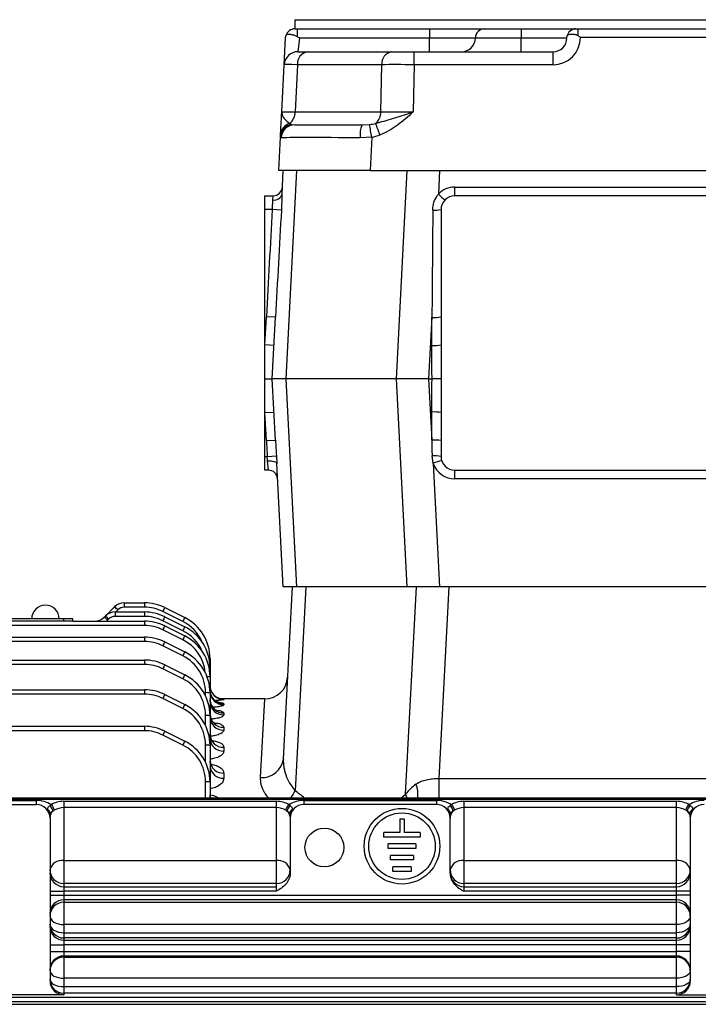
# Model space of a CAD drawing. Header units: millimetres. Extents: x -722 to 1902, y -809 to 1604.
# Tile 71 of 93: x 1440 to 1589, y 376 to 592. Entities that reach past the tile are written whole.
import ezdxf

# ---------------------------------------------------------------- set-up
doc = ezdxf.new("R2010")
doc.units = ezdxf.units.MM

msp = doc.modelspace()

# ---------------------------------------------------------------- linework, layer by layer
at = {"color": 7, "linetype": 'Continuous', "lineweight": 25}
for p, q in [((1500.43, 591.73), (1500.43, 589.73)), ((1500.43, 591.73), (1699.38, 591.73)), ((1498.12, 581.89), (1498.43, 587.84)), ((1500.43, 589.73), (1500.93, 589.73)), ((1500.93, 589.73), (1500.93, 588.07)), ((1500.93, 589.73), (1529.91, 589.73)), ((1501.43, 587.73), (1501.11, 584.73)), ((1501.43, 587.73), (1529.91, 587.73)), ((1529.91, 589.73), (1529.91, 587.73)), ((1529.91, 589.73), (1541.91, 589.73)), ((1529.91, 587.73), (1539.91, 587.73)), ((1529.91, 584.73), (1529.91, 587.73)), ((1539.91, 587.73), (1549.91, 587.73)), ((1541.91, 589.73), (1549.91, 589.73)), ((1549.91, 589.73), (1549.91, 587.73)), ((1549.91, 589.73), (1561.91, 589.73)), ((1549.91, 587.73), (1559.91, 587.73)), ((1549.91, 584.73), (1549.91, 587.73)), ((1561.91, 589.73), (1562.41, 589.73)), ((1562.41, 588.23), (1562.41, 589.73)), ((1562.41, 589.73), (1637.41, 589.73)), ((1636.91, 587.84), (1562.9, 587.84)), ((1501.11, 584.73), (1503.16, 584.73)), ((1503.16, 584.73), (1521.6, 584.73)), ((1521.6, 584.73), (1526.54, 584.73)), ((1526.54, 581.89), (1526.54, 584.73)), ((1526.54, 584.73), (1556.91, 584.73)), ((1556.91, 581.89), (1556.91, 584.73)), ((1497.58, 571.58), (1498.12, 581.89)), ((1501.04, 581.89), (1500.5, 571.58)), ((1519.48, 581.89), (1501.04, 581.89)), ((1519.26, 571.58), (1519.48, 581.89)), ((1526.54, 581.89), (1526.32, 571.58)), ((1556.91, 581.89), (1526.54, 581.89)), ((1500.5, 571.58), (1519.26, 571.58)), ((1499.78, 568.82), (1500.41, 568.73)), ((1500.41, 568.73), (1515.11, 568.73)), ((1515.11, 568.73), (1516.76, 568.82)), ((1497.29, 566.06), (1497.31, 566.54)), ((1496.91, 558.73), (1497.29, 566.06)), ((1497.44, 565.91), (1497.29, 566.06)), ((1517.26, 566.06), (1514.74, 565.91)), ((1517.26, 566.06), (1516.88, 558.73)), ((1516.88, 558.73), (1496.91, 558.73)), ((1497.64, 553.61), (1497.91, 558.73)), ((1500.83, 558.73), (1498.44, 513.23)), ((1516.88, 558.73), (1682.93, 558.73)), ((1522.64, 513.23), (1525.02, 558.73)), ((1532.09, 558.73), (1531.82, 553.61)), ((1535.41, 553.23), (1535.41, 555.13)), ((1535.41, 555.13), (1664.41, 555.13)), ((1493.91, 553.23), (1495.72, 553.23)), ((1493.91, 550.23), (1493.91, 553.23)), ((1495.64, 552.32), (1495.72, 553.23)), ((1664.41, 553.23), (1535.41, 553.23)), ((1495.52, 550.23), (1493.91, 550.23)), ((1493.91, 520.62), (1493.91, 550.23)), ((1497.51, 550.12), (1495.52, 550.23)), ((1532.41, 550.23), (1532.41, 520.62)), ((1493.91, 520.62), (1494.23, 526.77)), ((1496.22, 526.66), (1494.23, 526.77)), ((1495.52, 513.23), (1496.22, 526.66)), ((1530.41, 526.66), (1529.7, 513.23)), ((1530.41, 520.52), (1530.41, 526.66)), ((1493.91, 513.23), (1493.91, 520.62)), ((1495.9, 520.52), (1493.91, 520.62)), ((1532.41, 520.62), (1532.41, 513.23)), ((1493.91, 505.84), (1493.91, 513.23)), ((1498.44, 513.23), (1495.52, 513.23)), ((1496.22, 499.8), (1495.52, 513.23)), ((1498.44, 513.23), (1500.83, 467.73)), ((1522.64, 513.23), (1498.44, 513.23)), ((1525.02, 467.73), (1522.64, 513.23)), ((1529.7, 513.23), (1522.64, 513.23)), ((1529.7, 513.23), (1530.41, 499.8)), ((1529.7, 513.23), (1530.44, 513.23)), ((1532.41, 513.23), (1532.41, 505.84)), ((1493.91, 505.84), (1495.9, 505.95)), ((1530.41, 499.8), (1530.41, 505.95)), ((1494.23, 499.7), (1493.91, 505.84)), ((1493.91, 496.23), (1493.91, 505.84)), ((1532.41, 505.84), (1532.41, 496.23)), ((1494.23, 499.7), (1496.22, 499.8)), ((1493.91, 496.23), (1494.41, 496.23)), ((1493.91, 493.23), (1493.91, 496.23)), ((1494.41, 496.23), (1496.41, 496.34)), ((1494.49, 495.27), (1494.41, 496.23)), ((1494.67, 493.23), (1494.49, 495.27)), ((1496.41, 496.34), (1496.49, 494.73)), ((1530.67, 494.73), (1530.44, 496.34)), ((1494.67, 493.23), (1493.91, 493.23)), ((1497.91, 467.73), (1496.49, 494.73)), ((1530.67, 494.73), (1532.09, 467.73)), ((1535.41, 493.23), (1664.41, 493.23)), ((1535.41, 491.34), (1535.41, 493.23)), ((1664.41, 491.34), (1535.41, 491.34)), ((1500.83, 467.73), (1497.91, 467.73)), ((1497.94, 430.14), (1499.91, 467.73)), ((1502.82, 467.73), (1500.48, 423.14)), ((1525.02, 467.73), (1500.83, 467.73)), ((1524.64, 422.38), (1527.02, 467.73)), ((1532.09, 467.73), (1525.02, 467.73)), ((1534.09, 467.73), (1531.9, 425.85)), ((1667.72, 467.73), (1532.09, 467.73)), ((1459.03, 461.35), (1461.03, 463.35)), ((1463.15, 464.23), (1463.15, 463.27)), ((1463.15, 464.23), (1467.54, 464.23)), ((1467.54, 463.27), (1463.15, 463.27)), ((1467.54, 464.23), (1467.54, 463.27)), ((1472.02, 463.18), (1476.38, 461)), ((1449.91, 460.73), (1393.91, 460.73)), ((1449.91, 460.23), (1449.91, 460.73)), ((1451.91, 460.73), (1449.91, 460.73)), ((1451.91, 460.23), (1451.91, 460.73)), ((1458.78, 461.11), (1459.03, 461.35)), ((1461.15, 462.23), (1461.15, 461.27)), ((1461.15, 462.23), (1467.54, 462.23)), ((1467.54, 461.27), (1461.15, 461.27)), ((1461.73, 462.68), (1461.28, 462.23)), ((1467.54, 462.23), (1467.54, 461.27)), ((1475.93, 460.14), (1471.57, 462.32)), ((1472.02, 461.18), (1476.38, 459)), ((1467.54, 459.27), (1351.58, 459.27)), ((1449.91, 460.23), (1393.91, 460.23)), ((1451.91, 460.23), (1449.91, 460.23)), ((1451.91, 460.23), (1467.54, 460.23)), ((1459.73, 460.68), (1459.49, 460.44)), ((1467.54, 460.23), (1467.54, 459.27)), ((1475.93, 458.14), (1471.57, 460.32)), ((1472.02, 459.18), (1476.38, 457)), ((1351.91, 456.73), (1467.54, 456.73)), ((1467.54, 456.73), (1467.54, 455.77)), ((1475.93, 456.14), (1471.57, 458.32)), ((1467.54, 455.77), (1352.98, 455.77)), ((1475.93, 452.64), (1471.57, 454.82)), ((1472.02, 455.68), (1476.38, 453.5)), ((1351.91, 451.73), (1467.54, 451.73)), ((1467.54, 450.77), (1352.46, 450.77)), ((1467.54, 451.73), (1467.54, 450.77)), ((1472.02, 450.68), (1476.38, 448.5)), ((1481.91, 452.05), (1481.91, 450.05)), ((1481.91, 450.05), (1481.91, 448.05)), ((1475.93, 447.64), (1471.57, 449.82)), ((1481.91, 448.05), (1481.91, 444.55)), ((1343.77, 445.23), (1467.54, 445.23)), ((1467.54, 444.27), (1343.77, 444.27)), ((1467.54, 445.23), (1467.54, 444.27)), ((1472.02, 444.18), (1476.38, 442)), ((1480.91, 443.91), (1480.91, 444.59)), ((1481.91, 444.55), (1481.91, 439.55)), ((1475.93, 441.14), (1471.57, 443.32)), ((1481.93, 442.71), (1481.91, 443.07)), ((1493.88, 443.23), (1484.2, 443.23)), ((1484.91, 443.14), (1484.91, 443.06)), ((1484.91, 442.18), (1484.91, 441.93)), ((1492.94, 426.05), (1493.88, 443.23)), ((1480.91, 437.41), (1480.91, 439.59)), ((1481.91, 439.55), (1481.91, 433.05)), ((1484.91, 440.14), (1484.91, 439.73)), ((1343.77, 437.23), (1467.54, 437.23)), ((1467.54, 437.23), (1467.54, 436.27)), ((1467.54, 436.27), (1343.77, 436.27)), ((1475.93, 433.14), (1471.57, 435.32)), ((1472.02, 436.18), (1476.38, 434)), ((1484.91, 437.01), (1484.91, 436.39)), ((1480.91, 429.41), (1480.91, 433.09)), ((1481.91, 433.05), (1481.91, 425.05)), ((1484.91, 432.67), (1484.91, 431.82)), ((1484.91, 427), (1484.91, 425.87)), ((1480.91, 421.54), (1480.91, 425.09)), ((1481.91, 425.05), (1481.91, 421.54)), ((1531.9, 425.85), (1667.84, 425.85)), ((1531.9, 425.85), (1531.9, 421.54)), ((1523.65, 421.54), (1524.64, 422.38)), ((1524.64, 422.38), (1524.91, 421.54)), ((1690.04, 421.54), (1343.77, 421.54)), ((1690.04, 421.24), (1343.77, 421.24)), ((1399.91, 421.04), (1443.91, 421.04)), ((1399.91, 420.16), (1443.91, 420.16)), ((1443.91, 421.04), (1443.91, 420.16)), ((1449.91, 420.84), (1449.91, 419.45)), ((1449.91, 420.84), (1496.41, 420.84)), ((1496.41, 419.45), (1496.41, 420.84)), ((1502.41, 421.04), (1502.41, 420.16)), ((1502.41, 421.04), (1531.41, 421.04)), ((1531.41, 420.16), (1502.41, 420.16)), ((1531.41, 421.04), (1531.41, 420.16)), ((1537.41, 420.84), (1537.41, 419.45)), ((1537.41, 420.84), (1583.91, 420.84)), ((1583.91, 419.45), (1583.91, 420.84)), ((1449.91, 419.45), (1449.91, 407.89)), ((1496.41, 419.45), (1449.91, 419.45)), ((1496.41, 407.89), (1496.41, 419.45)), ((1537.41, 419.45), (1537.41, 407.89)), ((1583.91, 419.45), (1537.41, 419.45)), ((1583.91, 407.89), (1583.91, 419.45)), ((1446.91, 417.16), (1446.91, 401.17)), ((1499.41, 417.16), (1499.41, 405.05)), ((1523.38, 417.02), (1524.38, 417.02)), ((1523.38, 417.02), (1523.38, 414.02)), ((1524.38, 417.02), (1524.38, 414.02)), ((1534.41, 405.05), (1534.41, 417.16)), ((1586.91, 417.16), (1586.91, 401.17)), ((1523.38, 414.02), (1519.88, 414.02)), ((1519.88, 413.02), (1519.88, 414.02)), ((1527.88, 414.02), (1524.38, 414.02)), ((1527.88, 414.02), (1527.88, 413.02)), ((1527.88, 413.02), (1519.88, 413.02)), ((1520.88, 410.52), (1520.88, 411.52)), ((1526.88, 411.52), (1520.88, 411.52)), ((1526.88, 411.52), (1526.88, 410.52)), ((1526.88, 410.52), (1520.88, 410.52)), ((1449.91, 407.89), (1496.41, 407.89)), ((1449.91, 407.89), (1449.91, 402.84)), ((1496.41, 402.84), (1496.41, 407.89)), ((1521.38, 408.02), (1521.38, 409.02)), ((1526.38, 409.02), (1521.38, 409.02)), ((1526.38, 408.02), (1521.38, 408.02)), ((1526.38, 409.02), (1526.38, 408.02)), ((1537.41, 407.89), (1583.91, 407.89)), ((1537.41, 407.89), (1537.41, 402.84)), ((1583.91, 402.84), (1583.91, 407.89)), ((1521.88, 405.52), (1521.88, 406.52)), ((1525.88, 406.52), (1521.88, 406.52)), ((1525.88, 405.52), (1521.88, 405.52)), ((1525.88, 406.52), (1525.88, 405.52)), ((1449.91, 402.84), (1449.91, 402.17)), ((1496.41, 402.84), (1449.91, 402.84)), ((1496.41, 402.17), (1496.41, 402.84)), ((1537.41, 402.84), (1537.41, 402.17)), ((1583.91, 402.84), (1537.41, 402.84)), ((1583.91, 402.17), (1583.91, 402.84)), ((1446.91, 401.17), (1446.91, 400.29)), ((1446.91, 401.17), (1449.91, 401.17)), ((1449.91, 402.17), (1449.91, 401.17)), ((1449.91, 402.17), (1496.41, 402.17)), ((1449.91, 401.17), (1449.91, 400.29)), ((1496.41, 401.17), (1449.91, 401.17)), ((1496.41, 401.17), (1496.41, 402.17)), ((1537.41, 402.17), (1537.41, 401.17)), ((1537.41, 402.17), (1583.91, 402.17)), ((1583.91, 401.17), (1537.41, 401.17)), ((1583.91, 401.17), (1583.91, 402.17)), ((1583.91, 400.29), (1583.91, 401.17)), ((1586.91, 401.17), (1583.91, 401.17)), ((1586.91, 401.17), (1586.91, 400.29)), ((1446.91, 400.29), (1446.91, 389.45)), ((1446.91, 400.29), (1449.91, 400.29)), ((1449.91, 400.29), (1449.91, 399.29)), ((1449.91, 400.29), (1583.91, 400.29)), ((1583.91, 399.29), (1449.91, 399.29)), ((1449.91, 399.29), (1449.91, 398.75)), ((1449.91, 398.75), (1583.91, 398.75)), ((1449.91, 398.75), (1449.91, 393.87)), ((1586.91, 400.29), (1583.91, 400.29)), ((1583.91, 399.29), (1583.91, 400.29)), ((1583.91, 398.75), (1583.91, 399.29)), ((1583.91, 393.87), (1583.91, 398.75)), ((1586.91, 400.29), (1586.91, 389.45)), ((1449.91, 393.87), (1449.91, 392.1)), ((1583.91, 393.87), (1449.91, 393.87)), ((1449.91, 392.1), (1449.91, 390.95)), ((1449.91, 392.1), (1583.91, 392.1)), ((1583.91, 392.1), (1583.91, 393.87)), ((1583.91, 390.95), (1583.91, 392.1)), ((1449.91, 390.95), (1449.91, 390.45)), ((1583.91, 390.95), (1449.91, 390.95)), ((1449.91, 390.45), (1449.91, 389.45)), ((1449.91, 390.45), (1583.91, 390.45)), ((1583.91, 390.45), (1583.91, 390.95)), ((1583.91, 389.45), (1583.91, 390.45)), ((1446.91, 389.45), (1446.91, 388.01)), ((1446.91, 389.45), (1449.91, 389.45)), ((1446.91, 388.01), (1446.91, 381.54)), ((1446.91, 388.01), (1449.91, 388.01)), ((1449.91, 389.45), (1449.91, 388.01)), ((1583.91, 389.45), (1449.91, 389.45)), ((1449.91, 388.01), (1449.91, 387.01)), ((1449.91, 388.01), (1583.91, 388.01)), ((1586.91, 389.45), (1583.91, 389.45)), ((1583.91, 388.01), (1583.91, 389.45)), ((1583.91, 387.01), (1583.91, 388.01)), ((1586.91, 388.01), (1583.91, 388.01)), ((1586.91, 389.45), (1586.91, 388.01)), ((1586.91, 388.01), (1586.91, 381.54)), ((1583.91, 387.01), (1449.91, 387.01)), ((1449.91, 387.01), (1449.91, 386.77)), ((1449.91, 386.77), (1583.91, 386.77)), ((1449.91, 386.77), (1449.91, 382.15)), ((1583.91, 386.77), (1583.91, 387.01)), ((1583.91, 382.15), (1583.91, 386.77)), ((1449.91, 382.15), (1449.91, 380.31)), ((1583.91, 382.15), (1449.91, 382.15)), ((1583.91, 380.31), (1583.91, 382.15)), ((1449.91, 380.31), (1449.91, 378.88)), ((1449.91, 380.31), (1583.91, 380.31)), ((1583.91, 378.88), (1583.91, 380.31)), ((1681.91, 377.02), (1351.91, 377.02)), ((1352.46, 378.02), (1681.35, 378.02)), ((1449.91, 378.54), (1393.91, 378.54)), ((1449.91, 378.88), (1449.91, 378.54)), ((1583.91, 378.88), (1449.91, 378.88)), ((1583.91, 378.54), (1583.91, 378.88)), ((1583.91, 378.54), (1639.91, 378.54)), ((1351.91, 376.45), (1681.91, 376.45))]:
    msp.add_line(p, q, dxfattribs=at)
at = {"color": 7, "linetype": 'Continuous', "lineweight": 25, "flags": 128}
for points in [[(1494.49, 495.27), (1494.88, 495.27), (1495.25, 495.25), (1495.59, 495.21), (1495.89, 495.15), (1496.14, 495.06), (1496.33, 494.96), (1496.45, 494.85), (1496.49, 494.73)], [(1482.12, 444.03), (1481.96, 444.57), (1481.91, 445.15)], [(1482.04, 421.54), (1481.96, 421.78), (1481.91, 422.26)], [(1446.91, 395.75), (1446.96, 395.38), (1447.13, 395.03), (1447.41, 394.7), (1447.78, 394.42), (1448.24, 394.18), (1448.76, 394.01), (1449.32, 393.9), (1449.91, 393.87)], [(1586.91, 395.75), (1586.85, 395.38), (1586.68, 395.03), (1586.4, 394.7), (1586.03, 394.42), (1585.57, 394.18), (1585.05, 394.01), (1584.49, 393.9), (1583.91, 393.87)], [(1446.91, 393.95), (1446.96, 393.59), (1447.13, 393.24), (1447.41, 392.92), (1447.78, 392.64), (1448.24, 392.42), (1448.76, 392.24), (1449.32, 392.14), (1449.91, 392.1)], [(1586.91, 393.95), (1586.85, 393.59), (1586.68, 393.24), (1586.4, 392.92), (1586.03, 392.64), (1585.57, 392.42), (1585.05, 392.24), (1584.49, 392.14), (1583.91, 392.1)], [(1446.91, 383.77), (1446.96, 383.45), (1447.13, 383.15), (1447.41, 382.87), (1447.78, 382.63), (1448.24, 382.42), (1448.76, 382.28), (1449.32, 382.18), (1449.91, 382.15)], [(1586.91, 383.77), (1586.85, 383.45), (1586.68, 383.15), (1586.4, 382.87), (1586.03, 382.63), (1585.57, 382.42), (1585.05, 382.28), (1584.49, 382.18), (1583.91, 382.15)], [(1446.91, 381.88), (1446.96, 381.57), (1447.13, 381.28), (1447.41, 381.01), (1447.78, 380.77), (1448.24, 380.57), (1448.76, 380.43), (1449.32, 380.34), (1449.91, 380.31)], [(1586.91, 381.88), (1586.85, 381.57), (1586.68, 381.28), (1586.4, 381.01), (1586.03, 380.77), (1585.57, 380.57), (1585.05, 380.43), (1584.49, 380.34), (1583.91, 380.31)]]:
    msp.add_lwpolyline(points, dxfattribs=at)
at = {"color": 7, "linetype": 'Continuous', "lineweight": 25}
for centre, radius in [((1523.88, 411.02), 8.27), ((1523.88, 411.02), 7.27), ((1506.91, 410.73), 4.25)]:
    msp.add_circle(centre, radius, dxfattribs=at)
for centre, radius, start, end in [((1500.43, 587.73), 2, 90, 165.5008), ((1536.91, 587.73), 3, 270, 0), ((1541.91, 587.73), 2, 90, 180), ((1556.91, 587.89), 6, 270, 359.5002), ((1556.91, 587.73), 3, 270, 0), ((1561.91, 587.73), 2, 90, 170.2303), ((1501.11, 581.73), 3, 90, 177), ((1503.66, 582.15), 2.63, 100.8295, 185.7883), ((1522.09, 582.15), 2.63, 100.8295, 185.7883), ((1497.26, 571.54), 3.24, 310.0565, 0.6084), ((1516.02, 571.54), 3.24, 310.0565, 0.6084), ((1500.25, 565.89), 2.97, 99.1196, 176.6876), ((1500.13, 566.35), 2.83, 106.1449, 175.979), ((1500.42, 565.75), 2.99, 90.2112, 176.8918), ((1520.53, 566.57), 5.83, 158.2595, 186.5588), ((1407.93, 547.44), 110.91, 9.666, 11.1138), ((1450.9, 541.9), 72.48, 19.8746, 22.0044), ((1495.94, 554.05), 1.76, 260.2249, 345.4261), ((1495.72, 555.23), 2, 270, 357), ((1535.41, 550.13), 5, 90, 135.8501), ((1541.01, 562.41), 12.72, 223.7351, 232.4288), ((1535.41, 550.23), 3, 90, 180), ((1531.03, 557.69), 7.59, 266.8483, 280.4687), ((1530.9, 536.29), 9.65, 267.0366, 278.9552), ((1530.9, 530.15), 9.65, 267.0366, 278.9552), ((1530.9, 496.31), 9.65, 81.0448, 92.9634), ((1530.9, 490.17), 9.65, 81.0448, 92.9634), ((1530.92, 487.04), 9.31, 80.8339, 92.9917), ((1534.33, 485.48), 9.95, 100.2112, 111.5692), ((1535.41, 496.23), 3, 180, 270), ((1494.67, 491.23), 2, 3, 90), ((1535.41, 496.34), 5, 198.7754, 270), ((1445.91, 460.73), 3, 0, 180), ((1463.15, 461.23), 3, 90, 135), ((1454.63, 455.91), 9.81, 43.6003, 49.2985), ((1463.15, 461.27), 2, 90, 135), ((1467.54, 454.23), 10, 63.4349, 90), ((1467.54, 454.27), 9, 63.4349, 90), ((1485.41, 455.66), 15.35, 150.7039, 154.3201), ((1456.66, 463.23), 3, 270, 315), ((1452.38, 453.67), 9.81, 43.6003, 49.2985), ((1461.15, 459.23), 3, 90, 135), ((1452.63, 453.91), 9.81, 43.6003, 49.2985), ((1461.15, 459.27), 2, 90, 135), ((1467.54, 452.23), 10, 63.4349, 90), ((1467.54, 452.27), 9, 63.4349, 90), ((1485.41, 453.66), 15.35, 150.7039, 154.3201), ((1489.77, 453.48), 15.35, 150.7039, 154.3201), ((1471.91, 452.05), 10, 0, 63.4349), ((1456.66, 463.27), 4, 310.6481, 315), ((1467.54, 450.23), 10, 63.4349, 90), ((1467.54, 450.27), 9, 63.4349, 90), ((1485.41, 451.66), 15.35, 150.7039, 154.3201), ((1471.91, 452.09), 9, 23.9335, 63.4349), ((1489.77, 451.48), 15.35, 150.7039, 154.3201), ((1471.91, 450.05), 10, 0, 63.4349), ((1467.54, 446.73), 10, 63.4349, 90), ((1471.91, 450.09), 9, 23.9335, 63.4349), ((1489.77, 449.48), 15.35, 150.7039, 154.3201), ((1471.91, 448.05), 10, 0, 63.4349), ((1467.54, 446.77), 9, 63.4349, 90), ((1485.41, 448.16), 15.35, 150.7039, 154.3201), ((1471.91, 448.09), 9, 5.8674, 63.4349), ((1489.77, 445.98), 15.35, 150.7039, 154.3201), ((1471.91, 444.59), 9, 0, 63.4349), ((1471.91, 444.55), 10, 0, 63.4349), ((1467.54, 441.73), 10, 63.4349, 90), ((1467.54, 441.77), 9, 63.4349, 90), ((1485.41, 443.16), 15.35, 150.7039, 154.3201), ((1481.7, 451.11), 0.962, 77.9353, 90.317), ((1481.7, 449.11), 0.962, 77.9353, 90.317), ((1489.77, 440.98), 15.35, 150.7039, 154.3201), ((1471.91, 439.55), 10, 0, 63.4349), ((1481.31, 442.76), 5.33, 83.6302, 90.5767), ((1493.88, 448.23), 5, 269.9635, 357), ((1471.91, 439.59), 9, 0, 63.4349), ((1484.9, 446.14), 3, 180.0031, 221.6288), ((1484.9, 446.06), 3, 180.037, 270.037), ((1467.54, 435.23), 10, 63.4349, 90), ((1467.54, 435.27), 9, 63.4349, 90), ((1485.41, 436.66), 15.35, 150.7039, 154.3201), ((1481.15, 437.4), 7.19, 84.0133, 91.9891), ((1484.89, 444.92), 2.99, 180.2835, 270.2808), ((1484.9, 445.17), 3, 202.3027, 270.1651), ((1484.9, 446.14), 3, 221.6305, 270.0049), ((1489.77, 434.48), 15.35, 150.7039, 154.3201), ((1471.91, 433.05), 10, 0, 63.4349), ((1484.87, 442.69), 2.96, 180.7768, 270.7563), ((1484.87, 443.12), 2.97, 187.9506, 270.6079), ((1471.91, 433.09), 9, 0, 63.4349), ((1481.15, 432.4), 7.19, 84.0133, 91.9891), ((1484.84, 439.94), 2.93, 181.4108, 271.3445), ((1484.83, 439.31), 2.93, 181.5587, 271.4782), ((1467.54, 427.23), 10, 63.4349, 90), ((1467.54, 427.27), 9, 63.4349, 90), ((1485.41, 428.66), 15.35, 150.7039, 154.3201), ((1484.79, 435.56), 2.89, 182.4751, 272.2777), ((1489.77, 426.48), 15.35, 150.7039, 154.3201), ((1471.91, 425.09), 9, 0, 63.4349), ((1471.91, 425.05), 10, 0, 63.4349), ((1481.15, 425.9), 7.19, 84.0133, 91.9891), ((1484.78, 434.69), 2.88, 182.6939, 272.4616), ((1484.73, 429.83), 2.83, 183.9764, 273.4887), ((1484.72, 428.69), 2.82, 184.2931, 273.7296), ((1493.3, 430.71), 4.67, 265.6648, 352.9781), ((1481.15, 417.9), 7.19, 84.0133, 91.9891), ((1520.93, 422.22), 6.44, 353.8628, 21.4344), ((1493.66, 426.01), 7.39, 322.7843, 337.2028), ((1443.91, 415.04), 6, 57.0787, 90), ((1443.91, 417.16), 3, 0, 90), ((1446.19, 418.68), 1.33, 358.6003, 60.8992), ((1446.1, 418.67), 1.76, 6.4852, 52.7677), ((1500.21, 418.67), 1.76, 127.2323, 173.5148), ((1500.12, 418.68), 1.33, 119.1008, 181.3997), ((1502.41, 415.04), 6, 90, 122.9213), ((1502.41, 417.16), 3, 90, 180), ((1531.41, 415.04), 6, 57.0787, 90), ((1531.41, 417.16), 3, 0, 90), ((1533.69, 418.68), 1.33, 358.6003, 60.8992), ((1533.6, 418.67), 1.76, 6.4852, 52.7677), ((1587.71, 418.67), 1.76, 127.2323, 173.5148), ((1587.62, 418.68), 1.33, 119.1008, 181.3997), ((1589.91, 415.04), 6, 90, 122.9213), ((1589.91, 417.16), 3, 90, 180), ((1445.96, 418.2), 0.95, 0.372, 56.8716), ((1448.59, 417.35), 1.68, 129.4, 177.9634), ((1497.73, 417.35), 1.68, 2.0366, 50.6), ((1500.36, 418.2), 0.95, 123.1284, 179.628), ((1533.46, 418.2), 0.95, 0.372, 56.8716), ((1536.09, 417.35), 1.68, 129.4, 177.9634), ((1585.23, 417.35), 1.68, 2.0366, 50.6), ((1587.86, 418.2), 0.95, 123.1284, 179.628), ((1449.5, 405.25), 2.66, 81.3411, 167.2468), ((1496.81, 405.25), 2.66, 12.7532, 98.6589), ((1537, 405.25), 2.66, 81.3411, 167.2468), ((1584.31, 405.25), 2.66, 12.7532, 98.6589), ((1449.9, 405.84), 3, 180.0175, 270.0175), ((1449.9, 405.17), 3, 180.0175, 270.0175), ((1496.41, 405.84), 3, 269.9825, 359.9825), ((1537.4, 405.84), 3, 180.0175, 270.0175), ((1537.4, 405.17), 3, 180.0175, 270.0175), ((1583.91, 405.84), 3, 269.9825, 359.9825), ((1583.91, 405.17), 3, 269.9825, 359.9825), ((1449.9, 396.29), 3, 89.9825, 179.9825), ((1449.9, 395.75), 3, 89.9825, 179.9825), ((1583.91, 396.29), 3, 0.0175, 90.0175), ((1583.91, 395.75), 3, 0.0175, 90.0175), ((1449.9, 393.95), 3, 180.0175, 270.0175), ((1449.9, 393.45), 3, 180.0175, 270.0175), ((1583.91, 393.95), 3, 269.9825, 359.9825), ((1583.91, 393.45), 3, 269.9825, 359.9825), ((1449.9, 384.01), 3, 89.9825, 179.9825), ((1449.9, 383.77), 3, 89.9825, 179.9825), ((1583.91, 384.01), 3, 0.0175, 90.0175), ((1583.91, 383.77), 3, 0.0175, 90.0175), ((1449.9, 381.88), 3, 180.0175, 270.0175), ((1583.91, 381.88), 3, 269.9825, 359.9825)]:
    msp.add_arc(centre, radius, start, end, dxfattribs=at)
for centre, major_axis, ratio, start_param, end_param in [((1508.12, 581.73), (10.01, -0.16), 0.006493, 2.357091, 3.141354), ((1526.55, 581.73), (10, -0.07), 0.015693, 1.571694, 2.355957), ((1507.6, 571.73), (10.02, 0.16), 0.006472, 3.141152, 3.925415), ((1526.34, 571.73), (10, 0.07), 0.015685, 3.926547, 4.71081), ((1500.59, 571.73), (0.61, 2.97), 0.692211, 2.811648, 3.042187), ((1514.93, 571.73), (6.37, -0.19), 0.469931, 5.01635, 5.24689), ((1514.93, 571.89), (8.49, -0.44), 0.705175, 5.026744, 5.257283), ((1517.3, 565.73), (20.02, -0.16), 0.007824, 1.699164, 3.015267), ((1506.21, 526.14), (-12.02, -229.29), 0.052264, 4.609845, 4.712389), ((1506.21, 526.14), (12.01, 229.18), 0.043574, 1.468252, 1.570796), ((1530.41, 526.14), (2, 229.18), 0.00002, 1.465969, 1.568513), ((1506.21, 500.33), (12.02, -229.29), 0.052264, 4.712389, 4.727513), ((1506.21, 500.33), (-12.01, 229.18), 0.043574, 1.570796, 1.58592), ((1530.41, 500.33), (-2, 229.18), 0.00002, 1.57308, 1.588204), ((1531.27, 413.35), (2.04, 12.95), 0.759956, 0.652244, 0.924677), ((1410.24, 310.36), (103.65, 100.97), 0.900501, 0.116982, 0.137126), ((1449.91, 418.01), (4, 0), 0.707538, 1.570796, 2.325086), ((1496.41, 418.01), (4, 0), 0.707538, 0.816507, 1.570796), ((1537.41, 418.01), (4, 0), 0.707538, 1.570796, 2.325086), ((1583.91, 418.01), (4, 0), 0.707538, 0.816507, 1.570796), ((1449.91, 417.3), (3, 0), 0.716051, 1.570796, 2.325086), ((1496.41, 417.3), (3, 0), 0.716051, 0.816507, 1.570796), ((1537.41, 417.3), (3, 0), 0.716051, 1.570796, 2.325086), ((1583.91, 417.3), (3, 0), 0.716051, 0.816507, 1.570796), ((1449.91, 381.54), (0, -3), 0.999391, 4.712389, 6.283185), ((1583.91, 381.54), (0, 3), 0.999391, 3.141593, 4.712389)]:
    msp.add_ellipse(centre, major_axis=major_axis, ratio=ratio, start_param=start_param, end_param=end_param, dxfattribs=at)
for points, knots in [([(1498.43, 587.84), (1498.43, 587.84), (1498.44, 587.97), (1498.46, 588.11), (1498.49, 588.23)], [0, 0, 0, 0, 0.0171, 1, 1, 1, 1]), ([(1498.49, 588.23), (1498.53, 588.33), (1498.63, 588.54), (1498.95, 588.61), (1499.49, 588.57), (1500.14, 588.42), (1500.65, 588.24), (1500.88, 588.1), (1500.93, 588.07)], [0, 0, 0, 0, 0.157335, 0.360401, 0.566737, 0.788148, 0.959168, 1, 1, 1, 1]), ([(1500.93, 588.07), (1501.09, 587.96), (1501.26, 587.85), (1501.43, 587.73), (1501.43, 587.73)], [0, 0, 0, 0, 0.981889, 1, 1, 1, 1]), ([(1559.91, 587.73), (1559.91, 587.73), (1559.91, 587.85), (1559.92, 587.96), (1559.93, 588.07)], [0, 0, 0, 0, 0.018111, 1, 1, 1, 1]), ([(1559.93, 588.07), (1559.97, 588.18), (1560.05, 588.38), (1560.4, 588.53), (1560.95, 588.62), (1561.61, 588.57), (1562.12, 588.42), (1562.34, 588.28), (1562.41, 588.23)], [0, 0, 0, 0, 0.180635, 0.359145, 0.574557, 0.795669, 0.939638, 1, 1, 1, 1]), ([(1562.41, 588.23), (1562.57, 588.11), (1562.74, 587.97), (1562.9, 587.84), (1562.9, 587.84)], [0, 0, 0, 0, 0.9828996, 1, 1, 1, 1]), ([(1497.31, 566.54), (1497.33, 566.83), (1497.36, 567.41), (1497.45, 569.07), (1497.53, 570.56), (1497.58, 571.57), (1497.58, 571.58)], [0, 0, 0, 0, 0.245452, 0.496364, 0.998116, 1, 1, 1, 1]), ([(1497.58, 571.58), (1497.58, 571.57), (1497.57, 571.49), (1497.59, 571.01), (1498.02, 570.08), (1498.9, 569.4), (1499.35, 569.06)], [0, 0, 0, 0, 0.002309, 0.087069, 0.540409, 1, 1, 1, 1]), ([(1518.1, 569.06), (1519.33, 569.4), (1521.78, 570.08), (1524.56, 571.01), (1526.07, 571.49), (1526.31, 571.57), (1526.32, 571.58)], [0, 0, 0, 0, 0.459591, 0.912931, 0.997691, 1, 1, 1, 1]), ([(1526.32, 571.58), (1526.32, 571.57), (1525.22, 570.56), (1523.56, 569.08), (1521.1, 567.42), (1519.75, 566.84), (1519.07, 566.54)], [0, 0, 0, 0, 0.001884, 0.503638, 0.749597, 1, 1, 1, 1]), ([(1497.64, 553.61), (1497.63, 553.49), (1497.61, 552.94), (1497.59, 551.78), (1497.53, 550.68), (1497.51, 550.12)], [0, 0, 0, 0, 0.121635, 0.554619, 1, 1, 1, 1]), ([(1530.61, 550.12), (1530.62, 550.28), (1530.64, 550.99), (1530.91, 552.25), (1531.52, 553.16), (1531.82, 553.61)], [0, 0, 0, 0, 0.128076, 0.572027, 1, 1, 1, 1]), ([(1495.52, 550.23), (1495.55, 550.57), (1495.6, 551.24), (1495.61, 551.93), (1495.63, 552.25), (1495.64, 552.32)], [0, 0, 0, 0, 0.436909, 0.873312, 1, 1, 1, 1]), ([(1530.44, 513.23), (1530.43, 514.56), (1530.41, 516.99), (1530.41, 519.42), (1530.41, 520.52)], [0, 0, 0, 0, 0.548282, 1, 1, 1, 1]), ([(1493.91, 513.23), (1493.91, 513.23), (1494.14, 513.23), (1494.58, 513.23), (1495.09, 513.23), (1495.45, 513.23), (1495.5, 513.23), (1495.52, 513.23)], [0, 0, 0, 0, 0.009982, 0.255547, 0.501117, 0.746522, 1, 1, 1, 1]), ([(1530.41, 505.95), (1530.41, 507.28), (1530.41, 509.71), (1530.43, 512.14), (1530.44, 513.23)], [0, 0, 0, 0, 0.5482822, 1, 1, 1, 1]), ([(1532.41, 513.23), (1532.4, 513.23), (1532.36, 513.23), (1532.18, 513.23), (1531.74, 513.23), (1531.13, 513.23), (1530.67, 513.23), (1530.44, 513.23)], [0, 0, 0, 0, 0.009982, 0.255547, 0.501117, 0.746522, 1, 1, 1, 1]), ([(1483.81, 442.44), (1483.81, 442.44), (1483.79, 442.45), (1483.6, 442.51), (1483.19, 442.71), (1482.68, 443.13), (1482.28, 443.62), (1482.18, 443.97), (1482.15, 444.06)], [0, 0, 0, 0, 0.112002, 0.225489, 0.394097, 0.641884, 0.907491, 1, 1, 1, 1]), ([(1484.43, 443.19), (1484.43, 443.19), (1484.44, 443.19), (1484.35, 443.2), (1484.13, 443.24), (1483.7, 443.37), (1483.16, 443.66), (1482.84, 443.99), (1482.67, 444.16)], [0, 0, 0, 0, 0.080356, 0.1795, 0.281781, 0.463396, 0.726401, 1, 1, 1, 1]), ([(1483.36, 440.67), (1483.37, 440.67), (1483.39, 440.66), (1483.28, 440.7), (1483, 440.86), (1482.55, 441.24), (1482.11, 441.88), (1481.99, 442.43), (1481.93, 442.71)], [0, 0, 0, 0, 0.029555, 0.152817, 0.288878, 0.495515, 0.741614, 1, 1, 1, 1]), ([(1484.91, 441.93), (1484.86, 441.87), (1484.77, 441.74), (1484.05, 441.55), (1483.25, 441.43), (1482.66, 441.39), (1482.5, 441.38)], [0, 0, 0, 0, 0.295528, 0.592489, 0.890128, 1, 1, 1, 1]), ([(1484.91, 443.06), (1484.86, 443.04), (1484.77, 442.99), (1484.1, 442.91), (1483.4, 442.87), (1483.06, 442.85)], [0, 0, 0, 0, 0.336913, 0.675414, 1, 1, 1, 1]), ([(1483.8, 442.48), (1483.97, 442.46), (1484.46, 442.41), (1484.83, 442.3), (1484.88, 442.21), (1484.91, 442.18)], [0, 0, 0, 0, 0.250614, 0.700374, 1, 1, 1, 1]), ([(1484.43, 443.19), (1484.58, 443.18), (1484.86, 443.17), (1484.89, 443.15), (1484.91, 443.14)], [0, 0, 0, 0, 0.530538, 1, 1, 1, 1]), ([(1483, 437.81), (1483, 437.81), (1483.02, 437.8), (1482.83, 437.9), (1482.43, 438.25), (1482.05, 438.91), (1481.87, 439.52), (1481.91, 439.83), (1481.92, 439.86)], [0, 0, 0, 0, 0.058143, 0.213869, 0.420853, 0.700862, 0.971626, 1, 1, 1, 1]), ([(1484.91, 439.73), (1484.86, 439.62), (1484.76, 439.41), (1484.02, 439.1), (1483.11, 438.89), (1482.41, 438.83), (1482.15, 438.81)], [0, 0, 0, 0, 0.280131, 0.561703, 0.841341, 1, 1, 1, 1]), ([(1483.38, 440.78), (1483.62, 440.74), (1483.83, 440.7), (1484.21, 440.61), (1484.37, 440.56), (1484.63, 440.45), (1484.73, 440.39), (1484.87, 440.27), (1484.91, 440.21), (1484.91, 440.14)], [0, 0, 0, 0, 0.25, 0.25, 0.5, 0.5, 0.75, 0.75, 1, 1, 1, 1]), ([(1482.7, 438.04), (1482.92, 438.01), (1483.54, 437.93), (1484.29, 437.68), (1484.82, 437.35), (1484.88, 437.11), (1484.91, 437.01)], [0, 0, 0, 0, 0.166416, 0.463903, 0.767748, 1, 1, 1, 1]), ([(1482.68, 433.77), (1482.68, 433.77), (1482.69, 433.77), (1482.5, 433.9), (1482.16, 434.33), (1481.9, 434.92), (1481.93, 435.32), (1481.95, 435.43)], [0, 0, 0, 0, 0.078644, 0.267031, 0.536117, 0.870238, 1, 1, 1, 1]), ([(1484.91, 436.39), (1484.86, 436.23), (1484.76, 435.91), (1483.98, 435.47), (1483, 435.17), (1482.23, 435.09), (1481.94, 435.06)], [0, 0, 0, 0, 0.27838, 0.558329, 0.832004, 1, 1, 1, 1]), ([(1482.35, 434.13), (1482.68, 434.08), (1483.4, 433.95), (1484.25, 433.6), (1484.81, 433.15), (1484.87, 432.83), (1484.91, 432.67)], [0, 0, 0, 0, 0.220555, 0.485053, 0.761878, 1, 1, 1, 1]), ([(1484.91, 431.82), (1484.85, 431.59), (1484.75, 431.15), (1483.91, 430.56), (1482.9, 430.17), (1482.15, 430.09), (1481.91, 430.06)], [0, 0, 0, 0, 0.291187, 0.584242, 0.863444, 1, 1, 1, 1]), ([(1482.39, 428.43), (1482.39, 428.43), (1482.41, 428.42), (1482.21, 428.6), (1481.95, 429.05), (1481.94, 429.46), (1481.93, 429.64)], [0, 0, 0, 0, 0.101609, 0.352368, 0.71131, 1, 1, 1, 1]), ([(1482.07, 428.93), (1482.09, 428.93), (1482.52, 428.9), (1483.27, 428.67), (1484.18, 428.24), (1484.79, 427.66), (1484.87, 427.22), (1484.91, 427)], [0, 0, 0, 0, 0.0127834, 0.2449933, 0.4839416, 0.742225, 1, 1, 1, 1]), ([(1497.94, 430.14), (1497.9, 429.56), (1497.94, 428.97), (1498.07, 428.08), (1498.13, 427.78), (1498.28, 427.19), (1498.37, 426.89), (1498.69, 425.99), (1498.95, 425.41), (1499.62, 424.26), (1500.01, 423.69), (1500.48, 423.14)], [0, 0, 0, 0, 0.25, 0.25, 0.375, 0.375, 0.5, 0.5, 0.75, 0.75, 1, 1, 1, 1]), ([(1484.91, 425.87), (1484.83, 425.53), (1484.7, 424.89), (1483.72, 424.15), (1482.74, 423.71), (1482.11, 423.63), (1481.91, 423.61)], [0, 0, 0, 0, 0.347684, 0.662906, 0.891669, 1, 1, 1, 1]), ([(1494.73, 421.54), (1494.47, 421.84), (1494.03, 422.35), (1493.48, 423.37), (1492.99, 424.58), (1492.96, 425.56), (1492.94, 426.05)], [0, 0, 0, 0, 0.207593, 0.342692, 0.667733, 1, 1, 1, 1]), ([(1526.92, 424.58), (1527.26, 424.83), (1527.63, 425.02), (1528.41, 425.34), (1528.82, 425.47), (1529.68, 425.65), (1530.11, 425.72), (1530.99, 425.81), (1531.45, 425.84), (1531.9, 425.85)], [0, 0, 0, 0, 0.25, 0.25, 0.5, 0.5, 0.75, 0.75, 1, 1, 1, 1]), ([(1482.15, 421.57), (1482.13, 421.59), (1482.09, 421.62), (1481.91, 421.94), (1481.93, 422.17), (1481.93, 422.26)], [0, 0, 0, 0, 0.313387, 0.752361, 1, 1, 1, 1]), ([(1481.93, 422.24), (1481.99, 422.24), (1482.43, 422.2), (1483.12, 421.96), (1483.59, 421.67), (1483.81, 421.54)], [0, 0, 0, 0, 0.069076, 0.585364, 1, 1, 1, 1]), ([(1446.47, 419), (1446.41, 419.14), (1446.39, 419.26), (1446.47, 419.46), (1446.51, 419.53), (1446.64, 419.68), (1446.73, 419.76), (1446.83, 419.84)], [0, 0, 0, 0, 0.5, 0.5, 0.75, 0.75, 1, 1, 1, 1]), ([(1499.48, 419.84), (1499.58, 419.76), (1499.67, 419.68), (1499.8, 419.53), (1499.84, 419.46), (1499.92, 419.26), (1499.9, 419.14), (1499.84, 419)], [0, 0, 0, 0, 0.25, 0.25, 0.5, 0.5, 1, 1, 1, 1]), ([(1533.97, 419), (1533.91, 419.14), (1533.89, 419.26), (1533.97, 419.46), (1534.01, 419.53), (1534.14, 419.68), (1534.23, 419.76), (1534.33, 419.84)], [0, 0, 0, 0, 0.5, 0.5, 0.75, 0.75, 1, 1, 1, 1]), ([(1586.98, 419.84), (1587.08, 419.76), (1587.17, 419.68), (1587.3, 419.53), (1587.34, 419.46), (1587.42, 419.26), (1587.4, 419.14), (1587.34, 419)], [0, 0, 0, 0, 0.25, 0.25, 0.5, 0.5, 1, 1, 1, 1]), ([(1446.47, 419), (1446.62, 418.66), (1446.73, 418.35), (1446.87, 417.75), (1446.91, 417.45), (1446.91, 417.16)], [0, 0, 0, 0, 0.5, 0.5, 1, 1, 1, 1]), ([(1447.52, 418.64), (1447.42, 418.58), (1447.33, 418.53), (1447.17, 418.45), (1447.11, 418.41), (1447.01, 418.35), (1446.97, 418.33), (1446.92, 418.27), (1446.91, 418.24), (1446.91, 418.21)], [0, 0, 0, 0, 0.25, 0.25, 0.5, 0.5, 0.75, 0.75, 1, 1, 1, 1]), ([(1499.41, 418.21), (1499.41, 418.24), (1499.39, 418.27), (1499.34, 418.33), (1499.3, 418.35), (1499.2, 418.41), (1499.14, 418.45), (1498.98, 418.53), (1498.89, 418.58), (1498.79, 418.64)], [0, 0, 0, 0, 0.25, 0.25, 0.5, 0.5, 0.75, 0.75, 1, 1, 1, 1]), ([(1499.84, 419), (1499.69, 418.66), (1499.58, 418.35), (1499.44, 417.75), (1499.41, 417.45), (1499.41, 417.16)], [0, 0, 0, 0, 0.5, 0.5, 1, 1, 1, 1]), ([(1533.97, 419), (1534.12, 418.66), (1534.23, 418.35), (1534.37, 417.75), (1534.41, 417.45), (1534.41, 417.16)], [0, 0, 0, 0, 0.5, 0.5, 1, 1, 1, 1]), ([(1535.02, 418.64), (1534.92, 418.58), (1534.83, 418.53), (1534.67, 418.45), (1534.61, 418.41), (1534.51, 418.35), (1534.47, 418.33), (1534.42, 418.27), (1534.41, 418.24), (1534.41, 418.21)], [0, 0, 0, 0, 0.25, 0.25, 0.5, 0.5, 0.75, 0.75, 1, 1, 1, 1]), ([(1586.91, 418.21), (1586.91, 418.24), (1586.89, 418.27), (1586.84, 418.33), (1586.8, 418.35), (1586.7, 418.41), (1586.64, 418.45), (1586.48, 418.53), (1586.39, 418.58), (1586.29, 418.64)], [0, 0, 0, 0, 0.25, 0.25, 0.5, 0.5, 0.75, 0.75, 1, 1, 1, 1]), ([(1587.34, 419), (1587.19, 418.66), (1587.08, 418.35), (1586.94, 417.75), (1586.91, 417.45), (1586.91, 417.16)], [0, 0, 0, 0, 0.5, 0.5, 1, 1, 1, 1]), ([(1499.41, 405.05), (1499.41, 404.83), (1499.38, 404.62), (1499.3, 404.2), (1499.24, 403.99), (1499.07, 403.59), (1498.97, 403.4), (1498.74, 403.03), (1498.61, 402.86), (1498.19, 402.38), (1497.86, 402.1), (1497.15, 401.61), (1496.78, 401.39), (1496.41, 401.17)], [0, 0, 0, 0, 0.125, 0.125, 0.25, 0.25, 0.375, 0.375, 0.5, 0.5, 0.75, 0.75, 1, 1, 1, 1]), ([(1534.41, 405.05), (1534.41, 404.83), (1534.43, 404.62), (1534.51, 404.2), (1534.58, 403.99), (1534.74, 403.59), (1534.84, 403.4), (1535.07, 403.03), (1535.2, 402.86), (1535.62, 402.38), (1535.95, 402.1), (1536.66, 401.61), (1537.03, 401.39), (1537.41, 401.17)], [0, 0, 0, 0, 0.125, 0.125, 0.25, 0.25, 0.375, 0.375, 0.5, 0.5, 0.75, 0.75, 1, 1, 1, 1])]:
    msp.add_open_spline(points, degree=3, knots=knots, dxfattribs=at)
for points in [[(1446.83, 419.84), (1446.93, 419.92), (1447.04, 419.99), (1447.17, 420.07)], [(1499.14, 420.07), (1499.27, 419.99), (1499.38, 419.92), (1499.48, 419.84)], [(1534.33, 419.84), (1534.43, 419.92), (1534.54, 419.99), (1534.67, 420.07)], [(1586.64, 420.07), (1586.77, 419.99), (1586.88, 419.92), (1586.98, 419.84)], [(1447.85, 418.87), (1447.73, 418.79), (1447.62, 418.71), (1447.52, 418.64)], [(1498.79, 418.64), (1498.69, 418.71), (1498.58, 418.79), (1498.46, 418.87)], [(1535.35, 418.87), (1535.23, 418.79), (1535.12, 418.71), (1535.02, 418.64)], [(1586.29, 418.64), (1586.19, 418.71), (1586.08, 418.79), (1585.96, 418.87)]]:
    msp.add_open_spline(points, degree=3, dxfattribs=at)

doc.saveas('drawing.dxf')
